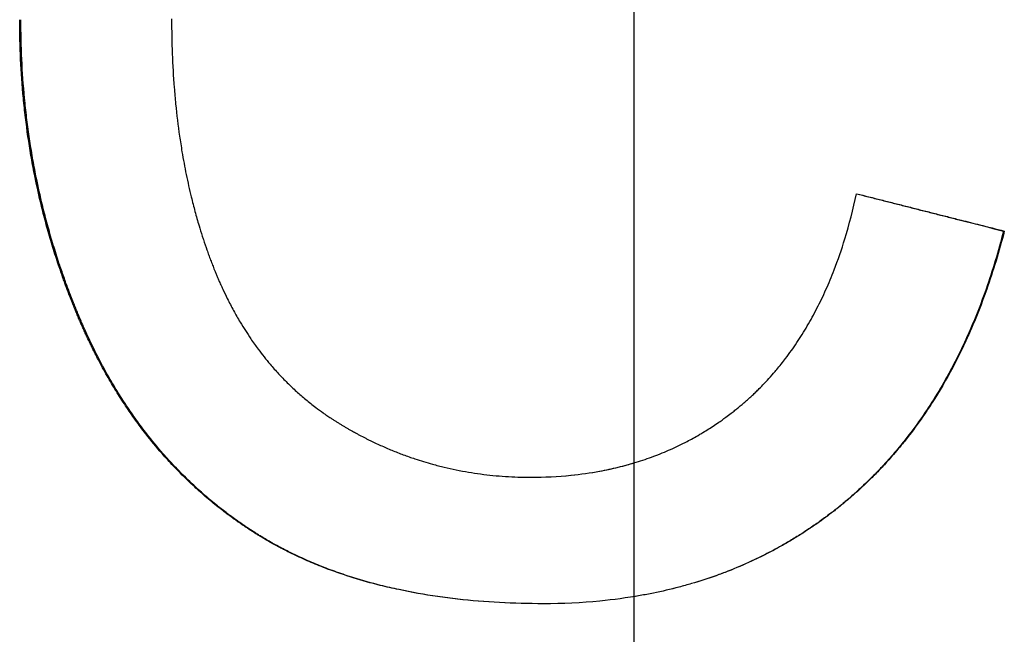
# Model space of a CAD drawing. Extents: x -7.4 to 7.4, y 0 to 14.
# Tile 7 of 9: x -0.176 to 0.106, y 8.3 to 8.476. Entities that reach past the tile are written whole.
import ezdxf

# ---------------------------------------------------------------- set-up
doc = ezdxf.new("R2010")
doc.units = 0
doc.header["$MEASUREMENT"] = 0
doc.linetypes.add('CHAIN', pattern=[0.7087, 0.4724, -0.0591, 0.1181, -0.0591])
doc.layers.get('0').update_dxf_attribs({"linetype": 'CONTINUOUS'})

msp = doc.modelspace()

# ---------------------------------------------------------------- linework, layer by layer
at = {"linetype": 'CHAIN'}
msp.add_line((0, 14.02138), (0, -0.045), dxfattribs=at)
msp.add_line((0.10625, 8.41544), (0.10646, 8.41544))
for points, knots in [([(-0.02598, 8.30837), (-0.03028, 8.30837), (-0.03449, 8.30848), (-0.0386, 8.3087), (-0.04271, 8.30892), (-0.04672, 8.30925), (-0.05062, 8.30969), (-0.05258, 8.30991), (-0.05451, 8.31016), (-0.05641, 8.31043), (-0.06022, 8.31098), (-0.06392, 8.31164), (-0.06753, 8.31241), (-0.06933, 8.31279), (-0.07111, 8.31321), (-0.07286, 8.31364), (-0.07549, 8.3143), (-0.07807, 8.31503), (-0.08058, 8.31581), (-0.0831, 8.31659), (-0.08556, 8.31744), (-0.08796, 8.31834), (-0.08876, 8.31864), (-0.08956, 8.31895), (-0.09035, 8.31927), (-0.09192, 8.3199), (-0.09348, 8.32056), (-0.095, 8.32125), (-0.09577, 8.32159), (-0.09652, 8.32194), (-0.09727, 8.3223), (-0.0984, 8.32283), (-0.09951, 8.32338), (-0.10061, 8.32395), (-0.10098, 8.32414), (-0.10134, 8.32433), (-0.1017, 8.32452), (-0.10279, 8.3251), (-0.10387, 8.32569), (-0.10493, 8.3263), (-0.10546, 8.3266), (-0.10599, 8.32691), (-0.10651, 8.32722), (-0.10703, 8.32754), (-0.10755, 8.32785), (-0.10807, 8.32817), (-0.10824, 8.32828), (-0.10841, 8.32838), (-0.10858, 8.32849), (-0.1091, 8.32881), (-0.10961, 8.32914), (-0.11011, 8.32947), (-0.11045, 8.32969), (-0.11079, 8.32991), (-0.11112, 8.33013), (-0.11129, 8.33024), (-0.11146, 8.33036), (-0.11163, 8.33047), (-0.11196, 8.33069), (-0.11229, 8.33092), (-0.11262, 8.33114), (-0.11279, 8.33126), (-0.11295, 8.33137), (-0.11312, 8.33149), (-0.11345, 8.33172), (-0.11378, 8.33195), (-0.11411, 8.33218), (-0.11427, 8.33229), (-0.11443, 8.33241), (-0.1146, 8.33253), (-0.11509, 8.33288), (-0.11557, 8.33323), (-0.11606, 8.33359), (-0.11638, 8.33383), (-0.1167, 8.33407), (-0.11702, 8.33431), (-0.11798, 8.33503), (-0.11893, 8.33577), (-0.11987, 8.33652), (-0.1205, 8.33702), (-0.12112, 8.33753), (-0.12173, 8.33804), (-0.12296, 8.33907), (-0.12417, 8.34012), (-0.12536, 8.34119), (-0.12596, 8.34173), (-0.12655, 8.34227), (-0.12713, 8.34282), (-0.12889, 8.34447), (-0.13059, 8.34617), (-0.13226, 8.34793), (-0.13337, 8.3491), (-0.13446, 8.3503), (-0.13553, 8.35152), (-0.13713, 8.35336), (-0.13869, 8.35524), (-0.1402, 8.35718), (-0.1407, 8.35783), (-0.1412, 8.35849), (-0.1417, 8.35915), (-0.14269, 8.36046), (-0.14365, 8.36181), (-0.1446, 8.36318), (-0.14508, 8.36386), (-0.14554, 8.36455), (-0.14601, 8.36525), (-0.14694, 8.36664), (-0.14784, 8.36806), (-0.14873, 8.3695), (-0.14917, 8.37022), (-0.14961, 8.37095), (-0.15005, 8.37168), (-0.15091, 8.37314), (-0.15176, 8.37463), (-0.15259, 8.37615), (-0.153, 8.37691), (-0.15341, 8.37767), (-0.15381, 8.37844), (-0.15442, 8.37959), (-0.15501, 8.38076), (-0.15559, 8.38194), (-0.15579, 8.38234), (-0.15598, 8.38273), (-0.15617, 8.38313), (-0.15646, 8.38373), (-0.15675, 8.38433), (-0.15703, 8.38493), (-0.15712, 8.38513), (-0.15721, 8.38533), (-0.15731, 8.38553), (-0.15749, 8.38594), (-0.15768, 8.38634), (-0.15786, 8.38675), (-0.15796, 8.38695), (-0.15805, 8.38715), (-0.15814, 8.38736), (-0.15832, 8.38776), (-0.1585, 8.38817), (-0.15868, 8.38858), (-0.15877, 8.38879), (-0.15886, 8.389), (-0.15895, 8.3892), (-0.15913, 8.38961), (-0.15931, 8.39003), (-0.15949, 8.39044), (-0.15957, 8.39065), (-0.15966, 8.39086), (-0.15975, 8.39107), (-0.15993, 8.39148), (-0.1601, 8.3919), (-0.16027, 8.39232), (-0.16036, 8.39252), (-0.16044, 8.39273), (-0.16053, 8.39294), (-0.1607, 8.39336), (-0.16087, 8.39378), (-0.16104, 8.3942), (-0.16112, 8.3944), (-0.16121, 8.39461), (-0.16129, 8.39482), (-0.16154, 8.39545), (-0.16179, 8.39608), (-0.16203, 8.39671), (-0.16219, 8.39713), (-0.16235, 8.39755), (-0.16251, 8.39797), (-0.16283, 8.39882), (-0.16315, 8.39966), (-0.16346, 8.40051), (-0.16361, 8.40093), (-0.16376, 8.40135), (-0.16392, 8.40178), (-0.16437, 8.40305), (-0.16481, 8.40433), (-0.16524, 8.40561), (-0.16553, 8.40646), (-0.16581, 8.40732), (-0.16609, 8.40818), (-0.16664, 8.40989), (-0.16717, 8.41162), (-0.16768, 8.41335), (-0.16793, 8.41421), (-0.16818, 8.41508), (-0.16842, 8.41595), (-0.16891, 8.41769), (-0.16937, 8.41944), (-0.16981, 8.42119), (-0.17003, 8.42207), (-0.17025, 8.42295), (-0.17046, 8.42383), (-0.17108, 8.42647), (-0.17166, 8.42914), (-0.17219, 8.43182), (-0.17255, 8.4336), (-0.17288, 8.4354), (-0.17319, 8.4372), (-0.1738, 8.4408), (-0.17433, 8.44443), (-0.17477, 8.4481), (-0.17499, 8.44993), (-0.17519, 8.45177), (-0.17537, 8.45362), (-0.17572, 8.45732), (-0.17599, 8.46105), (-0.17616, 8.46481), (-0.17634, 8.46856), (-0.17643, 8.47235), (-0.17643, 8.47618)], [0, 0, 0, 0, 0.125, 0.125, 0.125, 0.25, 0.25, 0.25, 0.3125, 0.3125, 0.3125, 0.4375, 0.4375, 0.4375, 0.5, 0.5, 0.5, 0.59375, 0.59375, 0.59375, 0.6875, 0.6875, 0.6875, 0.71875, 0.71875, 0.71875, 0.78125, 0.78125, 0.78125, 0.8125, 0.8125, 0.8125, 0.859375, 0.859375, 0.859375, 0.875, 0.875, 0.875, 0.921875, 0.921875, 0.921875, 0.945312, 0.945312, 0.945312, 0.96875, 0.96875, 0.96875, 0.976562, 0.976562, 0.976562, 1, 1, 1, 1.015625, 1.015625, 1.015625, 1.023438, 1.023438, 1.023438, 1.039062, 1.039062, 1.039062, 1.046875, 1.046875, 1.046875, 1.0625, 1.0625, 1.0625, 1.070312, 1.070312, 1.070312, 1.09375, 1.09375, 1.09375, 1.109375, 1.109375, 1.109375, 1.15625, 1.15625, 1.15625, 1.1875, 1.1875, 1.1875, 1.25, 1.25, 1.25, 1.28125, 1.28125, 1.28125, 1.375, 1.375, 1.375, 1.4375, 1.4375, 1.4375, 1.53125, 1.53125, 1.53125, 1.5625, 1.5625, 1.5625, 1.625, 1.625, 1.625, 1.65625, 1.65625, 1.65625, 1.71875, 1.71875, 1.71875, 1.75, 1.75, 1.75, 1.8125, 1.8125, 1.8125, 1.84375, 1.84375, 1.84375, 1.890625, 1.890625, 1.890625, 1.90625, 1.90625, 1.90625, 1.929688, 1.929688, 1.929688, 1.9375, 1.9375, 1.9375, 1.953125, 1.953125, 1.953125, 1.960938, 1.960938, 1.960938, 1.976562, 1.976562, 1.976562, 1.984375, 1.984375, 1.984375, 2, 2, 2, 2.007812, 2.007812, 2.007812, 2.023438, 2.023438, 2.023438, 2.03125, 2.03125, 2.03125, 2.046875, 2.046875, 2.046875, 2.054688, 2.054688, 2.054688, 2.078125, 2.078125, 2.078125, 2.09375, 2.09375, 2.09375, 2.125, 2.125, 2.125, 2.140625, 2.140625, 2.140625, 2.1875, 2.1875, 2.1875, 2.21875, 2.21875, 2.21875, 2.28125, 2.28125, 2.28125, 2.3125, 2.3125, 2.3125, 2.375, 2.375, 2.375, 2.40625, 2.40625, 2.40625, 2.5, 2.5, 2.5, 2.5625, 2.5625, 2.5625, 2.6875, 2.6875, 2.6875, 2.75, 2.75, 2.75, 2.875, 2.875, 2.875, 3, 3, 3, 3]), ([(-0.02598, 8.30837), (-0.03026, 8.30837), (-0.03444, 8.30848), (-0.03853, 8.3087), (-0.04263, 8.30892), (-0.04663, 8.30925), (-0.05053, 8.30969), (-0.05248, 8.30991), (-0.0544, 8.31016), (-0.0563, 8.31043), (-0.0601, 8.31098), (-0.0638, 8.31164), (-0.0674, 8.31241), (-0.0692, 8.31279), (-0.07097, 8.31321), (-0.07272, 8.31364), (-0.07535, 8.3143), (-0.07791, 8.31503), (-0.08042, 8.31581), (-0.08126, 8.31607), (-0.08209, 8.31634), (-0.08292, 8.31661), (-0.08457, 8.31716), (-0.08619, 8.31774), (-0.08779, 8.31834), (-0.08859, 8.31864), (-0.08938, 8.31895), (-0.09017, 8.31927), (-0.09174, 8.3199), (-0.09329, 8.32056), (-0.09482, 8.32125), (-0.09558, 8.32159), (-0.09633, 8.32194), (-0.09708, 8.3223), (-0.09821, 8.32283), (-0.09932, 8.32338), (-0.10041, 8.32395), (-0.10078, 8.32414), (-0.10114, 8.32433), (-0.10151, 8.32452), (-0.10223, 8.32491), (-0.10295, 8.3253), (-0.10366, 8.3257), (-0.10402, 8.3259), (-0.10437, 8.3261), (-0.10472, 8.3263), (-0.10525, 8.3266), (-0.10578, 8.32691), (-0.1063, 8.32722), (-0.10647, 8.32733), (-0.10665, 8.32743), (-0.10682, 8.32754), (-0.10717, 8.32775), (-0.10751, 8.32796), (-0.10786, 8.32817), (-0.10803, 8.32828), (-0.1082, 8.32838), (-0.10837, 8.32849), (-0.10871, 8.32871), (-0.10905, 8.32892), (-0.10939, 8.32914), (-0.10956, 8.32925), (-0.10973, 8.32936), (-0.1099, 8.32947), (-0.11024, 8.32969), (-0.11057, 8.32991), (-0.11091, 8.33013), (-0.11107, 8.33024), (-0.11124, 8.33036), (-0.11141, 8.33047), (-0.11174, 8.33069), (-0.11207, 8.33092), (-0.1124, 8.33114), (-0.11257, 8.33126), (-0.11273, 8.33137), (-0.1129, 8.33149), (-0.11323, 8.33172), (-0.11356, 8.33195), (-0.11388, 8.33218), (-0.11405, 8.33229), (-0.11421, 8.33241), (-0.11437, 8.33253), (-0.11486, 8.33288), (-0.11535, 8.33323), (-0.11583, 8.33359), (-0.11615, 8.33383), (-0.11647, 8.33407), (-0.11679, 8.33431), (-0.11775, 8.33503), (-0.1187, 8.33577), (-0.11964, 8.33652), (-0.12026, 8.33702), (-0.12088, 8.33753), (-0.12149, 8.33804), (-0.12272, 8.33907), (-0.12393, 8.34012), (-0.12512, 8.34119), (-0.12571, 8.34173), (-0.1263, 8.34227), (-0.12688, 8.34282), (-0.12863, 8.34447), (-0.13034, 8.34617), (-0.132, 8.34793), (-0.13311, 8.3491), (-0.13419, 8.3503), (-0.13526, 8.35152), (-0.13686, 8.35336), (-0.13842, 8.35524), (-0.13993, 8.35718), (-0.14043, 8.35783), (-0.14093, 8.35849), (-0.14142, 8.35915), (-0.14241, 8.36046), (-0.14337, 8.36181), (-0.14432, 8.36318), (-0.14479, 8.36386), (-0.14526, 8.36455), (-0.14572, 8.36525), (-0.14665, 8.36664), (-0.14755, 8.36806), (-0.14844, 8.3695), (-0.14888, 8.37022), (-0.14932, 8.37095), (-0.14975, 8.37168), (-0.15062, 8.37314), (-0.15146, 8.37463), (-0.15229, 8.37615), (-0.1527, 8.37691), (-0.15311, 8.37767), (-0.15351, 8.37844), (-0.15412, 8.37959), (-0.15471, 8.38076), (-0.15529, 8.38194), (-0.15548, 8.38234), (-0.15568, 8.38273), (-0.15587, 8.38313), (-0.15616, 8.38373), (-0.15644, 8.38433), (-0.15672, 8.38493), (-0.15681, 8.38513), (-0.15691, 8.38533), (-0.157, 8.38553), (-0.15719, 8.38594), (-0.15737, 8.38634), (-0.15756, 8.38675), (-0.15765, 8.38695), (-0.15774, 8.38715), (-0.15783, 8.38736), (-0.15801, 8.38776), (-0.15819, 8.38817), (-0.15837, 8.38858), (-0.15846, 8.38879), (-0.15855, 8.389), (-0.15864, 8.3892), (-0.15882, 8.38961), (-0.159, 8.39003), (-0.15917, 8.39044), (-0.15926, 8.39065), (-0.15935, 8.39086), (-0.15944, 8.39107), (-0.15961, 8.39148), (-0.15979, 8.3919), (-0.15996, 8.39232), (-0.16004, 8.39252), (-0.16013, 8.39273), (-0.16022, 8.39294), (-0.16039, 8.39336), (-0.16055, 8.39378), (-0.16072, 8.3942), (-0.16081, 8.3944), (-0.16089, 8.39461), (-0.16097, 8.39482), (-0.16122, 8.39545), (-0.16147, 8.39608), (-0.16171, 8.39671), (-0.16188, 8.39713), (-0.16204, 8.39755), (-0.1622, 8.39797), (-0.16252, 8.39882), (-0.16283, 8.39966), (-0.16314, 8.40051), (-0.16329, 8.40093), (-0.16344, 8.40135), (-0.1636, 8.40178), (-0.16405, 8.40305), (-0.16449, 8.40433), (-0.16492, 8.40561), (-0.16521, 8.40646), (-0.16549, 8.40732), (-0.16576, 8.40818), (-0.16631, 8.40989), (-0.16684, 8.41162), (-0.16735, 8.41335), (-0.1676, 8.41421), (-0.16785, 8.41508), (-0.16809, 8.41595), (-0.16858, 8.41769), (-0.16904, 8.41944), (-0.16948, 8.42119), (-0.1697, 8.42207), (-0.16991, 8.42295), (-0.17012, 8.42383), (-0.17075, 8.42647), (-0.17133, 8.42914), (-0.17186, 8.43182), (-0.17221, 8.4336), (-0.17254, 8.4354), (-0.17285, 8.4372), (-0.17346, 8.4408), (-0.17399, 8.44443), (-0.17443, 8.4481), (-0.17465, 8.44993), (-0.17485, 8.45177), (-0.17503, 8.45362), (-0.17538, 8.45732), (-0.17564, 8.46105), (-0.17582, 8.46481), (-0.176, 8.46856), (-0.17608, 8.47235), (-0.17608, 8.47618)], [0.000492, 0.000492, 0.000492, 0.000492, 0.125, 0.125, 0.125, 0.25, 0.25, 0.25, 0.3125, 0.3125, 0.3125, 0.4375, 0.4375, 0.4375, 0.5, 0.5, 0.5, 0.59375, 0.59375, 0.59375, 0.625, 0.625, 0.625, 0.6875, 0.6875, 0.6875, 0.71875, 0.71875, 0.71875, 0.78125, 0.78125, 0.78125, 0.8125, 0.8125, 0.8125, 0.859375, 0.859375, 0.859375, 0.875, 0.875, 0.875, 0.90625, 0.90625, 0.90625, 0.921875, 0.921875, 0.921875, 0.945312, 0.945312, 0.945312, 0.953125, 0.953125, 0.953125, 0.96875, 0.96875, 0.96875, 0.976562, 0.976562, 0.976562, 0.992188, 0.992188, 0.992188, 1, 1, 1, 1.015625, 1.015625, 1.015625, 1.023438, 1.023438, 1.023438, 1.039062, 1.039062, 1.039062, 1.046875, 1.046875, 1.046875, 1.0625, 1.0625, 1.0625, 1.070312, 1.070312, 1.070312, 1.09375, 1.09375, 1.09375, 1.109375, 1.109375, 1.109375, 1.15625, 1.15625, 1.15625, 1.1875, 1.1875, 1.1875, 1.25, 1.25, 1.25, 1.28125, 1.28125, 1.28125, 1.375, 1.375, 1.375, 1.4375, 1.4375, 1.4375, 1.53125, 1.53125, 1.53125, 1.5625, 1.5625, 1.5625, 1.625, 1.625, 1.625, 1.65625, 1.65625, 1.65625, 1.71875, 1.71875, 1.71875, 1.75, 1.75, 1.75, 1.8125, 1.8125, 1.8125, 1.84375, 1.84375, 1.84375, 1.890625, 1.890625, 1.890625, 1.90625, 1.90625, 1.90625, 1.929688, 1.929688, 1.929688, 1.9375, 1.9375, 1.9375, 1.953125, 1.953125, 1.953125, 1.960938, 1.960938, 1.960938, 1.976562, 1.976562, 1.976562, 1.984375, 1.984375, 1.984375, 2, 2, 2, 2.007812, 2.007812, 2.007812, 2.023438, 2.023438, 2.023438, 2.03125, 2.03125, 2.03125, 2.046875, 2.046875, 2.046875, 2.054688, 2.054688, 2.054688, 2.078125, 2.078125, 2.078125, 2.09375, 2.09375, 2.09375, 2.125, 2.125, 2.125, 2.140625, 2.140625, 2.140625, 2.1875, 2.1875, 2.1875, 2.21875, 2.21875, 2.21875, 2.28125, 2.28125, 2.28125, 2.3125, 2.3125, 2.3125, 2.375, 2.375, 2.375, 2.40625, 2.40625, 2.40625, 2.5, 2.5, 2.5, 2.5625, 2.5625, 2.5625, 2.6875, 2.6875, 2.6875, 2.75, 2.75, 2.75, 2.875, 2.875, 2.875, 3, 3, 3, 3]), ([(-0.13279, 8.47642), (-0.13279, 8.47302), (-0.13273, 8.46968), (-0.1326, 8.4664), (-0.13248, 8.46311), (-0.13229, 8.45987), (-0.13204, 8.45669), (-0.13192, 8.4551), (-0.13178, 8.45353), (-0.13162, 8.45196), (-0.13131, 8.44883), (-0.13094, 8.44576), (-0.1305, 8.44274), (-0.13029, 8.44123), (-0.13005, 8.43973), (-0.1298, 8.43825), (-0.12943, 8.43602), (-0.12902, 8.43383), (-0.12858, 8.43166), (-0.12813, 8.4295), (-0.12766, 8.42736), (-0.12714, 8.42526), (-0.12697, 8.42455), (-0.1268, 8.42385), (-0.12662, 8.42316), (-0.12626, 8.42177), (-0.12589, 8.42039), (-0.1255, 8.41903), (-0.1253, 8.41835), (-0.1251, 8.41767), (-0.1249, 8.41699), (-0.1246, 8.41598), (-0.12429, 8.41497), (-0.12397, 8.41398), (-0.12386, 8.41364), (-0.12375, 8.41331), (-0.12364, 8.41298), (-0.12332, 8.41199), (-0.12298, 8.411), (-0.12264, 8.41003), (-0.12246, 8.40954), (-0.12229, 8.40905), (-0.12211, 8.40856), (-0.12194, 8.40808), (-0.12176, 8.4076), (-0.12158, 8.40712), (-0.1214, 8.40663), (-0.12121, 8.40615), (-0.12103, 8.40568), (-0.12084, 8.4052), (-0.12066, 8.40472), (-0.12047, 8.40425), (-0.1204, 8.40409), (-0.12034, 8.40394), (-0.12028, 8.40378), (-0.12015, 8.40347), (-0.12002, 8.40315), (-0.11989, 8.40284), (-0.11982, 8.40269), (-0.11976, 8.40253), (-0.11969, 8.40238), (-0.11956, 8.40207), (-0.11943, 8.40176), (-0.1193, 8.40145), (-0.11923, 8.4013), (-0.11916, 8.40114), (-0.1191, 8.40099), (-0.1189, 8.40053), (-0.11869, 8.40007), (-0.11849, 8.39962), (-0.11835, 8.39932), (-0.11821, 8.39902), (-0.11807, 8.39872), (-0.11765, 8.39782), (-0.11723, 8.39693), (-0.11679, 8.39605), (-0.1165, 8.39547), (-0.1162, 8.39489), (-0.1159, 8.39431), (-0.1153, 8.39316), (-0.11469, 8.39203), (-0.11405, 8.39092), (-0.11374, 8.39037), (-0.11342, 8.38982), (-0.11309, 8.38928), (-0.11211, 8.38764), (-0.1111, 8.38605), (-0.11005, 8.38451), (-0.10935, 8.38348), (-0.10863, 8.38248), (-0.10789, 8.38149), (-0.10679, 8.38001), (-0.10565, 8.37857), (-0.10447, 8.37718), (-0.10407, 8.37671), (-0.10367, 8.37626), (-0.10327, 8.3758), (-0.10247, 8.37489), (-0.10165, 8.37401), (-0.10081, 8.37314), (-0.10039, 8.37271), (-0.09997, 8.37228), (-0.09954, 8.37185), (-0.09869, 8.37101), (-0.09782, 8.37018), (-0.09693, 8.36937), (-0.09648, 8.36897), (-0.09603, 8.36857), (-0.09558, 8.36818), (-0.09468, 8.36739), (-0.09375, 8.36663), (-0.09281, 8.36588), (-0.09234, 8.36551), (-0.09187, 8.36514), (-0.09139, 8.36478), (-0.09067, 8.36423), (-0.08995, 8.3637), (-0.08921, 8.36318), (-0.08897, 8.363), (-0.08872, 8.36283), (-0.08847, 8.36266), (-0.0881, 8.3624), (-0.08773, 8.36215), (-0.08735, 8.3619), (-0.08722, 8.36181), (-0.0871, 8.36173), (-0.08697, 8.36165), (-0.08672, 8.36148), (-0.08647, 8.36132), (-0.08621, 8.36115), (-0.08609, 8.36107), (-0.08596, 8.36099), (-0.08583, 8.36091), (-0.08558, 8.36074), (-0.08532, 8.36058), (-0.08506, 8.36042), (-0.08493, 8.36034), (-0.08481, 8.36026), (-0.08468, 8.36018), (-0.08442, 8.36003), (-0.08416, 8.35987), (-0.0839, 8.35971), (-0.08377, 8.35963), (-0.08364, 8.35956), (-0.08351, 8.35948), (-0.08325, 8.35932), (-0.08299, 8.35917), (-0.08272, 8.35902), (-0.08259, 8.35894), (-0.08246, 8.35886), (-0.08233, 8.35879), (-0.08207, 8.35864), (-0.08181, 8.35849), (-0.08155, 8.35834), (-0.08141, 8.35826), (-0.08128, 8.35819), (-0.08115, 8.35812), (-0.08076, 8.35789), (-0.08036, 8.35768), (-0.07997, 8.35746), (-0.0797, 8.35732), (-0.07944, 8.35717), (-0.07917, 8.35703), (-0.07865, 8.35675), (-0.07811, 8.35647), (-0.07758, 8.3562), (-0.07732, 8.35606), (-0.07705, 8.35592), (-0.07678, 8.35579), (-0.07598, 8.35539), (-0.07518, 8.355), (-0.07437, 8.35461), (-0.07384, 8.35436), (-0.0733, 8.35411), (-0.07276, 8.35387), (-0.07168, 8.35338), (-0.07059, 8.35291), (-0.0695, 8.35246), (-0.06895, 8.35224), (-0.06841, 8.35202), (-0.06786, 8.3518), (-0.06676, 8.35137), (-0.06566, 8.35096), (-0.06455, 8.35057), (-0.064, 8.35038), (-0.06344, 8.35019), (-0.06288, 8.35), (-0.06121, 8.34944), (-0.05953, 8.34893), (-0.05783, 8.34846), (-0.0567, 8.34815), (-0.05557, 8.34786), (-0.05443, 8.34758), (-0.05214, 8.34704), (-0.04984, 8.34657), (-0.04751, 8.34618), (-0.04635, 8.34598), (-0.04518, 8.34581), (-0.044, 8.34565), (-0.04165, 8.34534), (-0.03928, 8.3451), (-0.03688, 8.34495), (-0.03449, 8.34479), (-0.03207, 8.34471), (-0.02963, 8.34471)], [0, 0, 0, 0, 0.125, 0.125, 0.125, 0.25, 0.25, 0.25, 0.3125, 0.3125, 0.3125, 0.4375, 0.4375, 0.4375, 0.5, 0.5, 0.5, 0.59375, 0.59375, 0.59375, 0.6875, 0.6875, 0.6875, 0.71875, 0.71875, 0.71875, 0.78125, 0.78125, 0.78125, 0.8125, 0.8125, 0.8125, 0.859375, 0.859375, 0.859375, 0.875, 0.875, 0.875, 0.921875, 0.921875, 0.921875, 0.945312, 0.945312, 0.945312, 0.96875, 0.96875, 0.96875, 0.992188, 0.992188, 0.992188, 1.015625, 1.015625, 1.015625, 1.023438, 1.023438, 1.023438, 1.039062, 1.039062, 1.039062, 1.046875, 1.046875, 1.046875, 1.0625, 1.0625, 1.0625, 1.070312, 1.070312, 1.070312, 1.09375, 1.09375, 1.09375, 1.109375, 1.109375, 1.109375, 1.15625, 1.15625, 1.15625, 1.1875, 1.1875, 1.1875, 1.25, 1.25, 1.25, 1.28125, 1.28125, 1.28125, 1.375, 1.375, 1.375, 1.4375, 1.4375, 1.4375, 1.53125, 1.53125, 1.53125, 1.5625, 1.5625, 1.5625, 1.625, 1.625, 1.625, 1.65625, 1.65625, 1.65625, 1.71875, 1.71875, 1.71875, 1.75, 1.75, 1.75, 1.8125, 1.8125, 1.8125, 1.84375, 1.84375, 1.84375, 1.890625, 1.890625, 1.890625, 1.90625, 1.90625, 1.90625, 1.929688, 1.929688, 1.929688, 1.9375, 1.9375, 1.9375, 1.953125, 1.953125, 1.953125, 1.960938, 1.960938, 1.960938, 1.976562, 1.976562, 1.976562, 1.984375, 1.984375, 1.984375, 2, 2, 2, 2.007812, 2.007812, 2.007812, 2.023438, 2.023438, 2.023438, 2.03125, 2.03125, 2.03125, 2.046875, 2.046875, 2.046875, 2.054688, 2.054688, 2.054688, 2.078125, 2.078125, 2.078125, 2.09375, 2.09375, 2.09375, 2.125, 2.125, 2.125, 2.140625, 2.140625, 2.140625, 2.1875, 2.1875, 2.1875, 2.21875, 2.21875, 2.21875, 2.28125, 2.28125, 2.28125, 2.3125, 2.3125, 2.3125, 2.375, 2.375, 2.375, 2.40625, 2.40625, 2.40625, 2.5, 2.5, 2.5, 2.5625, 2.5625, 2.5625, 2.6875, 2.6875, 2.6875, 2.75, 2.75, 2.75, 2.875, 2.875, 2.875, 3, 3, 3, 3]), ([(-0.02963, 8.34471), (-0.02568, 8.34471), (-0.02182, 8.3449), (-0.01807, 8.34528), (-0.01525, 8.34557), (-0.0125, 8.34596), (-0.0098, 8.34645), (-0.00709, 8.34695), (-0.00445, 8.34756), (-0.00186, 8.34827), (-0.001, 8.34851), (-0.00015, 8.34875), (0.0007, 8.34902), (0.0024, 8.34954), (0.00407, 8.35011), (0.00572, 8.35072), (0.00655, 8.35103), (0.00736, 8.35135), (0.00818, 8.35168), (0.0098, 8.35235), (0.0114, 8.35306), (0.01297, 8.35382), (0.01375, 8.3542), (0.01453, 8.35459), (0.01531, 8.35499), (0.01647, 8.3556), (0.01761, 8.35623), (0.01874, 8.35689), (0.01912, 8.3571), (0.0195, 8.35733), (0.01987, 8.35755), (0.02099, 8.35823), (0.0221, 8.35893), (0.02319, 8.35966), (0.02374, 8.36002), (0.02428, 8.3604), (0.02482, 8.36077), (0.025, 8.3609), (0.02518, 8.36103), (0.02536, 8.36115), (0.02572, 8.36141), (0.02607, 8.36167), (0.02643, 8.36193), (0.02696, 8.36232), (0.02749, 8.36272), (0.02801, 8.36312), (0.02819, 8.36326), (0.02836, 8.36339), (0.02854, 8.36353), (0.02889, 8.3638), (0.02923, 8.36408), (0.02958, 8.36435), (0.02975, 8.36449), (0.02992, 8.36463), (0.0301, 8.36478), (0.03044, 8.36506), (0.03078, 8.36534), (0.03112, 8.36563), (0.03129, 8.36577), (0.03146, 8.36592), (0.03163, 8.36606), (0.03197, 8.36635), (0.0323, 8.36665), (0.03263, 8.36694), (0.0328, 8.36709), (0.03297, 8.36724), (0.03313, 8.36739), (0.03346, 8.36769), (0.03379, 8.36799), (0.03412, 8.36829), (0.03428, 8.36845), (0.03444, 8.3686), (0.03461, 8.36875), (0.03493, 8.36906), (0.03525, 8.36937), (0.03557, 8.36969), (0.03573, 8.36984), (0.03589, 8.37), (0.03605, 8.37016), (0.03652, 8.37063), (0.03699, 8.37111), (0.03746, 8.3716), (0.03777, 8.37193), (0.03808, 8.37225), (0.03838, 8.37258), (0.03899, 8.37325), (0.03959, 8.37392), (0.04019, 8.3746), (0.04048, 8.37495), (0.04078, 8.37529), (0.04107, 8.37564), (0.04194, 8.37668), (0.0428, 8.37776), (0.04363, 8.37885), (0.04419, 8.37958), (0.04473, 8.38033), (0.04527, 8.38108), (0.04635, 8.38259), (0.04738, 8.38414), (0.04839, 8.38575), (0.04889, 8.38655), (0.04938, 8.38736), (0.04986, 8.38818), (0.05082, 8.38983), (0.05175, 8.39152), (0.05264, 8.39326), (0.05309, 8.39413), (0.05353, 8.39501), (0.05395, 8.39591), (0.05481, 8.39769), (0.05563, 8.39953), (0.05641, 8.40141), (0.0568, 8.40235), (0.05718, 8.4033), (0.05755, 8.40426), (0.05867, 8.40715), (0.0597, 8.41014), (0.06066, 8.41323), (0.06192, 8.41736), (0.06305, 8.42168), (0.06402, 8.42618)], [0, 0, 0, 0, 0.166667, 0.166667, 0.166667, 0.291667, 0.291667, 0.291667, 0.416667, 0.416667, 0.416667, 0.458333, 0.458333, 0.458333, 0.541667, 0.541667, 0.541667, 0.583333, 0.583333, 0.583333, 0.666667, 0.666667, 0.666667, 0.708333, 0.708333, 0.708333, 0.770833, 0.770833, 0.770833, 0.791667, 0.791667, 0.791667, 0.854167, 0.854167, 0.854167, 0.885417, 0.885417, 0.885417, 0.895833, 0.895833, 0.895833, 0.916667, 0.916667, 0.916667, 0.947917, 0.947917, 0.947917, 0.958333, 0.958333, 0.958333, 0.979167, 0.979167, 0.979167, 0.989583, 0.989583, 0.989583, 1.010417, 1.010417, 1.010417, 1.020833, 1.020833, 1.020833, 1.041667, 1.041667, 1.041667, 1.052083, 1.052083, 1.052083, 1.072917, 1.072917, 1.072917, 1.083333, 1.083333, 1.083333, 1.104167, 1.104167, 1.104167, 1.114583, 1.114583, 1.114583, 1.145833, 1.145833, 1.145833, 1.166667, 1.166667, 1.166667, 1.208333, 1.208333, 1.208333, 1.229167, 1.229167, 1.229167, 1.291667, 1.291667, 1.291667, 1.333333, 1.333333, 1.333333, 1.416667, 1.416667, 1.416667, 1.458333, 1.458333, 1.458333, 1.541667, 1.541667, 1.541667, 1.583333, 1.583333, 1.583333, 1.666667, 1.666667, 1.666667, 1.708333, 1.708333, 1.708333, 1.833333, 1.833333, 1.833333, 2, 2, 2, 2]), ([(0.06402, 8.42618), (0.06638, 8.42558), (0.06874, 8.42498), (0.0711, 8.42439), (0.07168, 8.42424), (0.07227, 8.42409), (0.07286, 8.42394), (0.07404, 8.42364), (0.07522, 8.42334), (0.0764, 8.42305), (0.07699, 8.4229), (0.07758, 8.42275), (0.07817, 8.4226), (0.07935, 8.4223), (0.08053, 8.422), (0.0817, 8.4217), (0.08229, 8.42155), (0.08288, 8.42141), (0.08347, 8.42126), (0.08465, 8.42096), (0.08583, 8.42066), (0.08701, 8.42036), (0.0876, 8.42021), (0.08819, 8.42006), (0.08878, 8.41992), (0.08995, 8.41962), (0.09113, 8.41932), (0.09231, 8.41902), (0.0929, 8.41887), (0.09349, 8.41872), (0.09408, 8.41857), (0.09585, 8.41813), (0.09762, 8.41768), (0.09938, 8.41723), (0.10174, 8.41664), (0.1041, 8.41604), (0.10646, 8.41544)], [0, 0, 0, 0, 0.0185314, 0.0185314, 0.0185314, 0.0231642, 0.0231642, 0.0231642, 0.0324299, 0.0324299, 0.0324299, 0.0370627, 0.0370627, 0.0370627, 0.0463284, 0.0463284, 0.0463284, 0.0509613, 0.0509613, 0.0509613, 0.0602269, 0.0602269, 0.0602269, 0.0648598, 0.0648598, 0.0648598, 0.0741255, 0.0741255, 0.0741255, 0.0787583, 0.0787583, 0.0787583, 0.0926568, 0.0926568, 0.0926568, 0.1111882, 0.1111882, 0.1111882, 0.1111882]), ([(0.06402, 8.42615), (0.06515, 8.42586), (0.06629, 8.42557), (0.06743, 8.42528), (0.0686, 8.42498), (0.06978, 8.42468), (0.07096, 8.42439), (0.07154, 8.42424), (0.07213, 8.42409), (0.07272, 8.42394), (0.0739, 8.42364), (0.07507, 8.42334), (0.07625, 8.42305), (0.07684, 8.4229), (0.07743, 8.42275), (0.07802, 8.4226), (0.07919, 8.4223), (0.08037, 8.422), (0.08154, 8.4217), (0.08213, 8.42155), (0.08272, 8.42141), (0.08331, 8.42126), (0.08449, 8.42096), (0.08566, 8.42066), (0.08684, 8.42036), (0.08743, 8.42021), (0.08801, 8.42006), (0.0886, 8.41992), (0.08978, 8.41962), (0.09096, 8.41932), (0.09213, 8.41902), (0.09272, 8.41887), (0.09331, 8.41872), (0.0939, 8.41857), (0.09801, 8.41753), (0.10213, 8.41649), (0.10625, 8.41544)], [0.0003113, 0.0003113, 0.0003113, 0.0003113, 0.0092657, 0.0092657, 0.0092657, 0.0185314, 0.0185314, 0.0185314, 0.0231642, 0.0231642, 0.0231642, 0.0324299, 0.0324299, 0.0324299, 0.0370627, 0.0370627, 0.0370627, 0.0463284, 0.0463284, 0.0463284, 0.0509613, 0.0509613, 0.0509613, 0.0602269, 0.0602269, 0.0602269, 0.0648598, 0.0648598, 0.0648598, 0.0741255, 0.0741255, 0.0741255, 0.0787583, 0.0787583, 0.0787583, 0.1111882, 0.1111882, 0.1111882, 0.1111882]), ([(0.10646, 8.41544), (0.10497, 8.40964), (0.10328, 8.40407), (0.1014, 8.39873), (0.09999, 8.39473), (0.09847, 8.39085), (0.09684, 8.3871), (0.09629, 8.38585), (0.09574, 8.38462), (0.09517, 8.3834), (0.09403, 8.38096), (0.09285, 8.37857), (0.09162, 8.37625), (0.08977, 8.37276), (0.08781, 8.36939), (0.08574, 8.36616), (0.08505, 8.36509), (0.08434, 8.36402), (0.08363, 8.36297), (0.0822, 8.36088), (0.08072, 8.35884), (0.0792, 8.35685), (0.07843, 8.35586), (0.07766, 8.35488), (0.07687, 8.35392), (0.07569, 8.35248), (0.07448, 8.35107), (0.07324, 8.34969), (0.07283, 8.34923), (0.07242, 8.34877), (0.072, 8.34832), (0.07116, 8.34741), (0.07031, 8.34652), (0.06945, 8.34564), (0.06902, 8.34521), (0.06859, 8.34477), (0.06815, 8.34434), (0.0675, 8.34369), (0.06684, 8.34305), (0.06617, 8.34242), (0.0655, 8.34179), (0.06482, 8.34117), (0.06414, 8.34055), (0.06346, 8.33994), (0.06277, 8.33933), (0.06207, 8.33873), (0.06184, 8.33854), (0.06161, 8.33834), (0.06137, 8.33814), (0.06102, 8.33784), (0.06067, 8.33755), (0.06032, 8.33726), (0.0602, 8.33716), (0.06008, 8.33706), (0.05996, 8.33696), (0.05961, 8.33667), (0.05925, 8.33638), (0.05889, 8.3361), (0.05866, 8.3359), (0.05842, 8.33571), (0.05818, 8.33552), (0.05782, 8.33524), (0.05745, 8.33496), (0.05709, 8.33468), (0.05697, 8.33458), (0.05685, 8.33449), (0.05673, 8.3344), (0.05636, 8.33412), (0.056, 8.33384), (0.05563, 8.33357), (0.05539, 8.33339), (0.05514, 8.33321), (0.0549, 8.33303), (0.05441, 8.33266), (0.05392, 8.33231), (0.05342, 8.33195), (0.05317, 8.33178), (0.05292, 8.3316), (0.05268, 8.33143), (0.05218, 8.33108), (0.05168, 8.33073), (0.05118, 8.33039), (0.05093, 8.33022), (0.05068, 8.33005), (0.05042, 8.32988), (0.04967, 8.32938), (0.04891, 8.32888), (0.04814, 8.32839), (0.04763, 8.32806), (0.04712, 8.32774), (0.0466, 8.32743), (0.04557, 8.32679), (0.04453, 8.32617), (0.04348, 8.32557), (0.04296, 8.32527), (0.04243, 8.32497), (0.0419, 8.32467), (0.04032, 8.32379), (0.03871, 8.32295), (0.03709, 8.32214), (0.036, 8.3216), (0.03491, 8.32107), (0.03381, 8.32057), (0.0316, 8.31955), (0.02936, 8.3186), (0.02709, 8.31771), (0.02595, 8.31726), (0.0248, 8.31683), (0.02365, 8.31642), (0.02134, 8.3156), (0.01899, 8.31483), (0.0166, 8.31413), (0.01541, 8.31379), (0.01421, 8.31345), (0.013, 8.31313), (0.01058, 8.3125), (0.00813, 8.31193), (0.00564, 8.31142), (0.00439, 8.31117), (0.00314, 8.31093), (0.00187, 8.3107), (-0.00192, 8.31004), (-0.00579, 8.30951), (-0.00974, 8.30913), (-0.01501, 8.30862), (-0.02042, 8.30837), (-0.02598, 8.30837)], [0, 0, 0, 0, 0.166667, 0.166667, 0.166667, 0.291667, 0.291667, 0.291667, 0.333333, 0.333333, 0.333333, 0.416667, 0.416667, 0.416667, 0.541667, 0.541667, 0.541667, 0.583333, 0.583333, 0.583333, 0.666667, 0.666667, 0.666667, 0.708333, 0.708333, 0.708333, 0.770833, 0.770833, 0.770833, 0.791667, 0.791667, 0.791667, 0.833333, 0.833333, 0.833333, 0.854167, 0.854167, 0.854167, 0.885417, 0.885417, 0.885417, 0.916667, 0.916667, 0.916667, 0.947917, 0.947917, 0.947917, 0.958333, 0.958333, 0.958333, 0.973958, 0.973958, 0.973958, 0.979167, 0.979167, 0.979167, 0.994792, 0.994792, 0.994792, 1.005208, 1.005208, 1.005208, 1.020833, 1.020833, 1.020833, 1.026042, 1.026042, 1.026042, 1.041667, 1.041667, 1.041667, 1.052083, 1.052083, 1.052083, 1.072917, 1.072917, 1.072917, 1.083333, 1.083333, 1.083333, 1.104167, 1.104167, 1.104167, 1.114583, 1.114583, 1.114583, 1.145833, 1.145833, 1.145833, 1.166667, 1.166667, 1.166667, 1.208333, 1.208333, 1.208333, 1.229167, 1.229167, 1.229167, 1.291667, 1.291667, 1.291667, 1.333333, 1.333333, 1.333333, 1.416667, 1.416667, 1.416667, 1.458333, 1.458333, 1.458333, 1.541667, 1.541667, 1.541667, 1.583333, 1.583333, 1.583333, 1.666667, 1.666667, 1.666667, 1.708333, 1.708333, 1.708333, 1.833333, 1.833333, 1.833333, 2, 2, 2, 2]), ([(0.10625, 8.41544), (0.10476, 8.40964), (0.10308, 8.40407), (0.1012, 8.39873), (0.09979, 8.39473), (0.09828, 8.39085), (0.09665, 8.3871), (0.09611, 8.38585), (0.09555, 8.38462), (0.09498, 8.3834), (0.09385, 8.38096), (0.09267, 8.37857), (0.09144, 8.37625), (0.09082, 8.37508), (0.09019, 8.37393), (0.08955, 8.3728), (0.08828, 8.37053), (0.08695, 8.36832), (0.08557, 8.36616), (0.08488, 8.36509), (0.08418, 8.36402), (0.08347, 8.36297), (0.08204, 8.36088), (0.08057, 8.35884), (0.07904, 8.35685), (0.07828, 8.35586), (0.07751, 8.35488), (0.07672, 8.35392), (0.07554, 8.35248), (0.07434, 8.35107), (0.0731, 8.34969), (0.07269, 8.34923), (0.07228, 8.34877), (0.07186, 8.34832), (0.07102, 8.34741), (0.07018, 8.34652), (0.06932, 8.34564), (0.06889, 8.34521), (0.06845, 8.34477), (0.06802, 8.34434), (0.06737, 8.34369), (0.0667, 8.34305), (0.06604, 8.34242), (0.06582, 8.34221), (0.06559, 8.342), (0.06537, 8.34179), (0.06492, 8.34138), (0.06447, 8.34096), (0.06402, 8.34055), (0.06379, 8.34035), (0.06356, 8.34015), (0.06333, 8.33994), (0.06287, 8.33954), (0.06241, 8.33913), (0.06195, 8.33873), (0.06172, 8.33854), (0.06149, 8.33834), (0.06125, 8.33814), (0.06091, 8.33784), (0.06055, 8.33755), (0.0602, 8.33726), (0.06008, 8.33716), (0.05997, 8.33706), (0.05985, 8.33696), (0.05961, 8.33677), (0.05937, 8.33658), (0.05914, 8.33638), (0.05902, 8.33629), (0.0589, 8.33619), (0.05878, 8.3361), (0.05854, 8.3359), (0.0583, 8.33571), (0.05806, 8.33552), (0.05794, 8.33543), (0.05782, 8.33534), (0.0577, 8.33524), (0.05746, 8.33505), (0.05722, 8.33486), (0.05698, 8.33468), (0.05686, 8.33458), (0.05674, 8.33449), (0.05662, 8.3344), (0.05625, 8.33412), (0.05589, 8.33384), (0.05552, 8.33357), (0.05528, 8.33339), (0.05504, 8.33321), (0.05479, 8.33303), (0.0543, 8.33266), (0.05381, 8.33231), (0.05332, 8.33195), (0.05307, 8.33178), (0.05282, 8.3316), (0.05257, 8.33143), (0.05208, 8.33108), (0.05158, 8.33073), (0.05108, 8.33039), (0.05083, 8.33022), (0.05058, 8.33005), (0.05032, 8.32988), (0.04957, 8.32938), (0.04881, 8.32888), (0.04805, 8.32839), (0.04754, 8.32806), (0.04702, 8.32774), (0.04651, 8.32743), (0.04548, 8.32679), (0.04445, 8.32617), (0.0434, 8.32557), (0.04288, 8.32527), (0.04235, 8.32497), (0.04182, 8.32467), (0.04024, 8.32379), (0.03864, 8.32295), (0.03701, 8.32214), (0.03593, 8.3216), (0.03484, 8.32107), (0.03374, 8.32057), (0.03154, 8.31955), (0.02931, 8.3186), (0.02703, 8.31771), (0.0259, 8.31726), (0.02475, 8.31683), (0.0236, 8.31642), (0.02129, 8.3156), (0.01895, 8.31483), (0.01657, 8.31413), (0.01538, 8.31379), (0.01418, 8.31345), (0.01298, 8.31313), (0.01056, 8.3125), (0.00811, 8.31193), (0.00563, 8.31142), (0.00438, 8.31117), (0.00313, 8.31093), (0.00187, 8.3107), (0.00125, 8.3106), (0.00063, 8.31049), (0, 8.31039)], [0, 0, 0, 0, 0.166667, 0.166667, 0.166667, 0.291667, 0.291667, 0.291667, 0.333333, 0.333333, 0.333333, 0.416667, 0.416667, 0.416667, 0.458333, 0.458333, 0.458333, 0.541667, 0.541667, 0.541667, 0.583333, 0.583333, 0.583333, 0.666667, 0.666667, 0.666667, 0.708333, 0.708333, 0.708333, 0.770833, 0.770833, 0.770833, 0.791667, 0.791667, 0.791667, 0.833333, 0.833333, 0.833333, 0.854167, 0.854167, 0.854167, 0.885417, 0.885417, 0.885417, 0.895833, 0.895833, 0.895833, 0.916667, 0.916667, 0.916667, 0.927083, 0.927083, 0.927083, 0.947917, 0.947917, 0.947917, 0.958333, 0.958333, 0.958333, 0.973958, 0.973958, 0.973958, 0.979167, 0.979167, 0.979167, 0.989583, 0.989583, 0.989583, 0.994792, 0.994792, 0.994792, 1.005208, 1.005208, 1.005208, 1.010417, 1.010417, 1.010417, 1.020833, 1.020833, 1.020833, 1.026042, 1.026042, 1.026042, 1.041667, 1.041667, 1.041667, 1.052083, 1.052083, 1.052083, 1.072917, 1.072917, 1.072917, 1.083333, 1.083333, 1.083333, 1.104167, 1.104167, 1.104167, 1.114583, 1.114583, 1.114583, 1.145833, 1.145833, 1.145833, 1.166667, 1.166667, 1.166667, 1.208333, 1.208333, 1.208333, 1.229167, 1.229167, 1.229167, 1.291667, 1.291667, 1.291667, 1.333333, 1.333333, 1.333333, 1.416667, 1.416667, 1.416667, 1.458333, 1.458333, 1.458333, 1.541667, 1.541667, 1.541667, 1.583333, 1.583333, 1.583333, 1.666667, 1.666667, 1.666667, 1.708333, 1.708333, 1.708333, 1.728858, 1.728858, 1.728858, 1.728858]), ([(-0.02958, 8.34471), (-0.02563, 8.34471), (-0.02178, 8.3449), (-0.01803, 8.34528), (-0.01522, 8.34557), (-0.01247, 8.34596), (-0.00978, 8.34645), (-0.00888, 8.34662), (-0.00799, 8.3468), (-0.0071, 8.34699), (-0.00533, 8.34737), (-0.00358, 8.34779), (-0.00186, 8.34827), (-0.00124, 8.34844), (-0.00062, 8.34862), (0, 8.3488)], [0, 0, 0, 0, 0.1666667, 0.1666667, 0.1666667, 0.2916667, 0.2916667, 0.2916667, 0.3333333, 0.3333333, 0.3333333, 0.4166667, 0.4166667, 0.4166667, 0.4468697, 0.4468697, 0.4468697, 0.4468697])]:
    msp.add_open_spline(points, degree=3, knots=knots)

doc.saveas('drawing.dxf')
